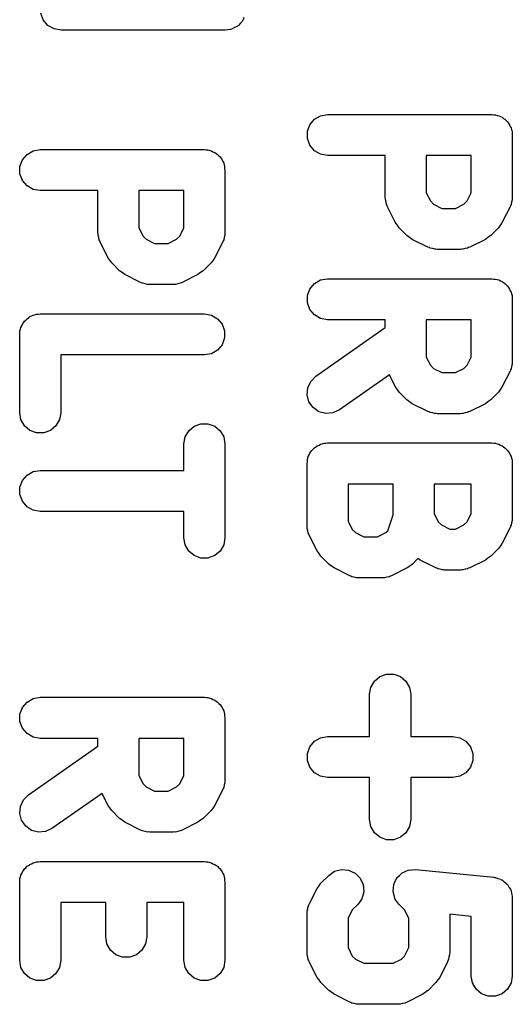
# Model space of a CAD drawing. Extents: x 81 to 161, y -172 to -32.
# Tile 2 of 94: x 84.78 to 87.78, y -165.83 to -159.83. Entities that reach past the tile are written whole.
import ezdxf

# ---------------------------------------------------------------- set-up
doc = ezdxf.new("R2010")
doc.units = 0
doc.header["$MEASUREMENT"] = 0
doc.layers.add('BLACK', color=7, linetype='CONTINUOUS')

msp = doc.modelspace()

# ---------------------------------------------------------------- linework, layer by layer
at = {"layer": 'BLACK', "linetype": 'CONTINUOUS'}
for p, q in [((84.9244, -159.836), (84.9095, -159.795)), ((84.9523, -159.87), (84.9244, -159.836)), ((86.135, -159.845), (86.1235, -159.857)), ((86.1373, -159.84), (86.135, -159.845)), ((86.1409, -159.836), (86.1373, -159.84)), ((86.1464, -159.821), (86.1409, -159.836)), ((84.9899, -159.891), (84.9523, -159.87)), ((85.0326, -159.899), (84.9899, -159.891)), ((86.0326, -159.899), (85.0326, -159.899)), ((86.0487, -159.896), (86.0326, -159.899)), ((86.0649, -159.895), (86.0487, -159.896)), ((86.0699, -159.892), (86.0649, -159.895)), ((86.0754, -159.891), (86.0699, -159.892)), ((86.0895, -159.883), (86.0754, -159.891)), ((86.1043, -159.876), (86.0895, -159.883)), ((86.1082, -159.872), (86.1043, -159.876)), ((86.113, -159.87), (86.1082, -159.872)), ((86.1235, -159.857), (86.113, -159.87)), ((86.5474, -160.474), (86.5753, -160.44)), ((86.5753, -160.44), (86.6129, -160.419)), ((86.6129, -160.419), (86.6556, -160.411)), ((86.6556, -160.411), (87.6556, -160.411)), ((87.6556, -160.411), (87.6664, -160.413)), ((87.6664, -160.413), (87.6773, -160.413)), ((87.6773, -160.413), (87.6876, -160.417)), ((87.6876, -160.417), (87.6984, -160.419)), ((87.6984, -160.419), (87.7078, -160.424)), ((87.7078, -160.424), (87.7181, -160.428)), ((87.7181, -160.428), (87.7265, -160.435)), ((87.7265, -160.435), (87.736, -160.44)), ((87.736, -160.44), (87.743, -160.449)), ((86.5325, -160.514), (86.5474, -160.474)), ((87.743, -160.449), (87.7514, -160.456)), ((87.7514, -160.456), (87.7568, -160.465)), ((87.7568, -160.465), (87.7639, -160.474)), ((87.7639, -160.474), (87.7676, -160.484)), ((87.7676, -160.484), (87.7731, -160.493)), ((87.7731, -160.493), (87.775, -160.504)), ((87.775, -160.504), (87.7787, -160.514)), ((86.5325, -160.558), (86.5325, -160.514)), ((86.5474, -160.599), (86.5325, -160.558)), ((87.7787, -160.514), (87.7787, -160.525)), ((87.7787, -160.525), (87.7806, -160.536)), ((87.7806, -160.536), (87.7806, -160.917)), ((84.8629, -160.633), (84.9056, -160.625)), ((84.9056, -160.625), (85.9056, -160.625)), ((85.9056, -160.625), (85.9164, -160.627)), ((86.5753, -160.632), (86.5474, -160.599)), ((84.7974, -160.688), (84.8253, -160.655)), ((84.8253, -160.655), (84.8629, -160.633)), ((85.9164, -160.627), (85.9273, -160.627)), ((85.9273, -160.627), (85.9376, -160.631)), ((85.9376, -160.631), (85.9484, -160.633)), ((85.9484, -160.633), (85.9578, -160.638)), ((85.9578, -160.638), (85.9681, -160.642)), ((85.9681, -160.642), (85.9765, -160.649)), ((85.9765, -160.649), (85.986, -160.655)), ((85.986, -160.655), (85.993, -160.663)), ((85.993, -160.663), (86.0014, -160.67)), ((86.0014, -160.67), (86.0068, -160.68)), ((86.0068, -160.68), (86.0139, -160.688)), ((86.6129, -160.654), (86.5753, -160.632)), ((86.6556, -160.661), (86.6129, -160.654)), ((87.0068, -160.661), (86.6556, -160.661)), ((87.0068, -160.917), (87.0068, -160.661)), ((87.2568, -160.661), (87.2568, -160.888)), ((87.5306, -160.661), (87.2568, -160.661)), ((87.5306, -160.888), (87.5306, -160.661)), ((84.7825, -160.729), (84.7974, -160.688)), ((84.7825, -160.772), (84.7825, -160.729)), ((86.0139, -160.688), (86.0176, -160.698)), ((86.0176, -160.698), (86.0231, -160.708)), ((86.0231, -160.708), (86.025, -160.718)), ((86.025, -160.718), (86.0287, -160.729)), ((86.0287, -160.729), (86.0287, -160.74)), ((86.0287, -160.74), (86.0306, -160.75)), ((84.7974, -160.813), (84.7825, -160.772)), ((86.0306, -160.75), (86.0306, -161.131)), ((84.8253, -160.846), (84.7974, -160.813)), ((84.8629, -160.868), (84.8253, -160.846)), ((84.9056, -160.875), (84.8629, -160.868)), ((85.2568, -160.875), (84.9056, -160.875)), ((85.2568, -161.131), (85.2568, -160.875)), ((85.5068, -160.875), (85.5068, -161.102)), ((85.7806, -160.875), (85.5068, -160.875)), ((85.7806, -161.102), (85.7806, -160.875)), ((87.0081, -160.924), (87.0068, -160.917)), ((87.0076, -160.931), (87.0081, -160.924)), ((87.2568, -160.888), (87.2822, -160.938)), ((87.5053, -160.938), (87.5306, -160.888)), ((87.7806, -160.917), (87.7794, -160.924)), ((87.7794, -160.924), (87.7798, -160.931)), ((87.0118, -160.945), (87.0076, -160.931)), ((87.0143, -160.96), (87.0118, -160.945)), ((87.018, -160.966), (87.0143, -160.96)), ((87.02, -160.973), (87.018, -160.966)), ((87.0676, -161.068), (87.02, -160.973)), ((87.2822, -160.938), (87.3011, -160.957)), ((87.3011, -160.957), (87.3518, -160.983)), ((87.3518, -160.983), (87.4356, -160.983)), ((87.4356, -160.983), (87.4863, -160.957)), ((87.4863, -160.957), (87.5053, -160.938)), ((87.7674, -160.973), (87.7198, -161.068)), ((87.7695, -160.966), (87.7674, -160.973)), ((87.7731, -160.96), (87.7695, -160.966)), ((87.7756, -160.945), (87.7731, -160.96)), ((87.7798, -160.931), (87.7756, -160.945)), ((85.5068, -161.102), (85.5322, -161.153)), ((85.7553, -161.153), (85.7806, -161.102)), ((87.0796, -161.084), (87.0676, -161.068)), ((87.091, -161.101), (87.0796, -161.084)), ((87.1387, -161.148), (87.091, -161.101)), ((87.6964, -161.101), (87.6488, -161.148)), ((87.7079, -161.084), (87.6964, -161.101)), ((87.7198, -161.068), (87.7079, -161.084)), ((85.2581, -161.138), (85.2568, -161.131)), ((85.2576, -161.146), (85.2581, -161.138)), ((85.2618, -161.16), (85.2576, -161.146)), ((85.2643, -161.174), (85.2618, -161.16)), ((85.5322, -161.153), (85.5511, -161.171)), ((85.7363, -161.171), (85.7553, -161.153)), ((86.0256, -161.16), (86.0231, -161.174)), ((86.0298, -161.146), (86.0256, -161.16)), ((86.0306, -161.131), (86.0294, -161.138)), ((86.0294, -161.138), (86.0298, -161.146)), ((87.1551, -161.16), (87.1387, -161.148)), ((87.1711, -161.172), (87.1551, -161.16)), ((87.6324, -161.16), (87.6163, -161.172)), ((87.6488, -161.148), (87.6324, -161.16)), ((85.268, -161.18), (85.2643, -161.174)), ((85.27, -161.187), (85.268, -161.18)), ((85.3176, -161.282), (85.27, -161.187)), ((85.5511, -161.171), (85.6018, -161.197)), ((85.6018, -161.197), (85.6856, -161.197)), ((85.6856, -161.197), (85.7363, -161.171)), ((86.0174, -161.187), (85.9698, -161.282)), ((86.0195, -161.18), (86.0174, -161.187)), ((86.0231, -161.174), (86.0195, -161.18)), ((87.2664, -161.219), (87.1711, -161.172)), ((87.2733, -161.221), (87.2664, -161.219)), ((87.2795, -161.225), (87.2733, -161.221)), ((87.294, -161.228), (87.2795, -161.225)), ((87.5079, -161.225), (87.4935, -161.228)), ((87.5141, -161.221), (87.5079, -161.225)), ((87.521, -161.219), (87.5141, -161.221)), ((87.6163, -161.172), (87.521, -161.219)), ((85.3296, -161.299), (85.3176, -161.282)), ((85.9698, -161.282), (85.9579, -161.299)), ((87.308, -161.232), (87.294, -161.228)), ((87.3152, -161.231), (87.308, -161.232)), ((87.3223, -161.233), (87.3152, -161.231)), ((87.4651, -161.233), (87.3223, -161.233)), ((87.4722, -161.231), (87.4651, -161.233)), ((87.4794, -161.232), (87.4722, -161.231)), ((87.4935, -161.228), (87.4794, -161.232)), ((85.341, -161.315), (85.3296, -161.299)), ((85.3887, -161.363), (85.341, -161.315)), ((85.9464, -161.315), (85.8988, -161.363)), ((85.9579, -161.299), (85.9464, -161.315)), ((85.4051, -161.374), (85.3887, -161.363)), ((85.4211, -161.386), (85.4051, -161.374)), ((85.5164, -161.434), (85.4211, -161.386)), ((85.8663, -161.386), (85.771, -161.434)), ((85.8824, -161.374), (85.8663, -161.386)), ((85.8988, -161.363), (85.8824, -161.374)), ((85.5233, -161.436), (85.5164, -161.434)), ((85.5295, -161.439), (85.5233, -161.436)), ((85.544, -161.442), (85.5295, -161.439)), ((85.558, -161.446), (85.544, -161.442)), ((85.5652, -161.446), (85.558, -161.446)), ((85.5723, -161.447), (85.5652, -161.446)), ((85.7151, -161.447), (85.5723, -161.447)), ((85.7222, -161.446), (85.7151, -161.447)), ((85.7294, -161.446), (85.7222, -161.446)), ((85.7435, -161.442), (85.7294, -161.446)), ((85.7579, -161.439), (85.7435, -161.442)), ((85.7641, -161.436), (85.7579, -161.439)), ((85.771, -161.434), (85.7641, -161.436)), ((86.5474, -161.474), (86.5753, -161.44)), ((86.5753, -161.44), (86.6129, -161.419)), ((86.6129, -161.419), (86.6556, -161.411)), ((86.6556, -161.411), (87.6556, -161.411)), ((87.6556, -161.411), (87.6664, -161.413)), ((87.6664, -161.413), (87.6773, -161.413)), ((87.6773, -161.413), (87.6876, -161.417)), ((87.6876, -161.417), (87.6984, -161.419)), ((87.6984, -161.419), (87.7078, -161.424)), ((87.7078, -161.424), (87.7181, -161.428)), ((87.7181, -161.428), (87.7265, -161.435)), ((87.7265, -161.435), (87.736, -161.44)), ((87.736, -161.44), (87.743, -161.449)), ((87.743, -161.449), (87.7514, -161.456)), ((87.7514, -161.456), (87.7568, -161.465)), ((86.5325, -161.514), (86.5474, -161.474)), ((86.5325, -161.558), (86.5325, -161.514)), ((87.7568, -161.465), (87.7639, -161.474)), ((87.7639, -161.474), (87.7676, -161.484)), ((87.7676, -161.484), (87.7731, -161.493)), ((87.7731, -161.493), (87.775, -161.504)), ((87.775, -161.504), (87.7787, -161.514)), ((87.7787, -161.514), (87.7787, -161.525)), ((86.5474, -161.599), (86.5325, -161.558)), ((87.7787, -161.525), (87.7806, -161.536)), ((87.7806, -161.536), (87.7806, -161.917)), ((84.8347, -161.649), (84.8431, -161.642)), ((84.8431, -161.642), (84.8534, -161.638)), ((84.8534, -161.638), (84.8629, -161.633)), ((84.8629, -161.633), (84.8736, -161.631)), ((84.8736, -161.631), (84.8839, -161.627)), ((84.8839, -161.627), (84.8948, -161.627)), ((84.8948, -161.627), (84.9056, -161.625)), ((84.9056, -161.625), (85.9056, -161.625)), ((85.9056, -161.625), (85.9484, -161.633)), ((85.9484, -161.633), (85.986, -161.655)), ((86.5753, -161.632), (86.5474, -161.599)), ((86.6129, -161.654), (86.5753, -161.632)), ((84.7882, -161.708), (84.7936, -161.698)), ((84.7936, -161.698), (84.7974, -161.688)), ((84.7974, -161.688), (84.8044, -161.68)), ((84.8044, -161.68), (84.8099, -161.67)), ((84.8099, -161.67), (84.8182, -161.663)), ((84.8182, -161.663), (84.8253, -161.655)), ((84.8253, -161.655), (84.8347, -161.649)), ((85.986, -161.655), (86.0139, -161.688)), ((86.0139, -161.688), (86.0287, -161.729)), ((86.6556, -161.661), (86.6129, -161.654)), ((87.0068, -161.661), (86.6556, -161.661)), ((87.0068, -161.709), (87.0068, -161.661)), ((87.2568, -161.661), (87.2568, -161.888)), ((87.5306, -161.661), (87.2568, -161.661)), ((87.5306, -161.888), (87.5306, -161.661)), ((84.7806, -161.75), (84.7825, -161.74)), ((84.7806, -162.227), (84.7806, -161.75)), ((84.7825, -161.729), (84.7863, -161.718)), ((84.7825, -161.74), (84.7825, -161.729)), ((84.7863, -161.718), (84.7882, -161.708)), ((86.0287, -161.729), (86.0287, -161.772)), ((86.5839, -162.005), (87.0068, -161.709)), ((86.0139, -161.813), (85.986, -161.846)), ((86.0287, -161.772), (86.0139, -161.813)), ((85.9056, -161.875), (85.0306, -161.875)), ((85.0306, -161.875), (85.0306, -162.227)), ((85.9484, -161.868), (85.9056, -161.875)), ((85.986, -161.846), (85.9484, -161.868)), ((87.2568, -161.888), (87.2822, -161.938)), ((87.2822, -161.938), (87.3011, -161.957)), ((87.4863, -161.957), (87.5053, -161.938)), ((87.5053, -161.938), (87.5306, -161.888)), ((87.7798, -161.931), (87.7756, -161.945)), ((87.7806, -161.917), (87.7794, -161.924)), ((87.7794, -161.924), (87.7798, -161.931)), ((87.0319, -161.997), (86.7273, -162.21)), ((87.0676, -162.068), (87.0319, -161.997)), ((87.3011, -161.957), (87.3518, -161.983)), ((87.3518, -161.983), (87.4356, -161.983)), ((87.4356, -161.983), (87.4863, -161.957)), ((87.7674, -161.973), (87.7198, -162.068)), ((87.7695, -161.966), (87.7674, -161.973)), ((87.7731, -161.96), (87.7695, -161.966)), ((87.7756, -161.945), (87.7731, -161.96)), ((86.5349, -162.075), (86.5532, -162.036)), ((86.5532, -162.036), (86.5839, -162.005)), ((86.5311, -162.118), (86.5349, -162.075)), ((86.5423, -162.16), (86.5311, -162.118)), ((87.0796, -162.084), (87.0676, -162.068)), ((87.091, -162.101), (87.0796, -162.084)), ((87.1387, -162.148), (87.091, -162.101)), ((87.6964, -162.101), (87.6488, -162.148)), ((87.7079, -162.084), (87.6964, -162.101)), ((87.7198, -162.068), (87.7079, -162.084)), ((86.5672, -162.196), (86.5423, -162.16)), ((87.1551, -162.16), (87.1387, -162.148)), ((87.1711, -162.172), (87.1551, -162.16)), ((87.2664, -162.219), (87.1711, -162.172)), ((87.6163, -162.172), (87.521, -162.219)), ((87.6324, -162.16), (87.6163, -162.172)), ((87.6488, -162.148), (87.6324, -162.16)), ((84.7882, -162.269), (84.7806, -162.227)), ((85.0306, -162.227), (85.0231, -162.269)), ((86.6028, -162.221), (86.5672, -162.196)), ((86.6447, -162.232), (86.6028, -162.221)), ((86.688, -162.228), (86.6447, -162.232)), ((86.7273, -162.21), (86.688, -162.228)), ((87.2733, -162.221), (87.2664, -162.219)), ((87.2795, -162.225), (87.2733, -162.221)), ((87.294, -162.228), (87.2795, -162.225)), ((87.308, -162.232), (87.294, -162.228)), ((87.3152, -162.231), (87.308, -162.232)), ((87.3223, -162.233), (87.3152, -162.231)), ((87.4651, -162.233), (87.3223, -162.233)), ((87.4722, -162.231), (87.4651, -162.233)), ((87.4794, -162.232), (87.4722, -162.231)), ((87.4935, -162.228), (87.4794, -162.232)), ((87.5079, -162.225), (87.4935, -162.228)), ((87.5141, -162.221), (87.5079, -162.225)), ((87.521, -162.219), (87.5141, -162.221)), ((84.8099, -162.307), (84.7882, -162.269)), ((85.0231, -162.269), (85.0014, -162.307)), ((85.8431, -162.309), (85.8839, -162.294)), ((85.8839, -162.294), (85.9273, -162.294)), ((85.9273, -162.294), (85.9681, -162.309)), ((84.8431, -162.335), (84.8099, -162.307)), ((84.8839, -162.35), (84.8431, -162.335)), ((84.9273, -162.35), (84.8839, -162.35)), ((84.9681, -162.335), (84.9273, -162.35)), ((85.0014, -162.307), (84.9681, -162.335)), ((85.7882, -162.374), (85.8099, -162.337)), ((85.8099, -162.337), (85.8431, -162.309)), ((85.9681, -162.309), (86.0014, -162.337)), ((86.0014, -162.337), (86.0231, -162.374)), ((85.7806, -162.417), (85.7882, -162.374)), ((85.7806, -162.578), (85.7806, -162.417)), ((86.0231, -162.374), (86.0306, -162.417)), ((86.0306, -162.417), (86.0306, -162.988)), ((86.6034, -162.424), (86.6129, -162.419)), ((86.6129, -162.419), (86.6236, -162.417)), ((86.6236, -162.417), (86.6339, -162.413)), ((86.6339, -162.413), (86.6448, -162.413)), ((86.6448, -162.413), (86.6556, -162.411)), ((86.6556, -162.411), (87.6556, -162.411)), ((87.6556, -162.411), (87.6664, -162.413)), ((87.6664, -162.413), (87.6773, -162.413)), ((87.6773, -162.413), (87.6876, -162.417)), ((87.6876, -162.417), (87.6984, -162.419)), ((87.6984, -162.419), (87.7078, -162.424)), ((86.5436, -162.484), (86.5474, -162.474)), ((86.5474, -162.474), (86.5544, -162.465)), ((86.5544, -162.465), (86.5599, -162.456)), ((86.5599, -162.456), (86.5682, -162.449)), ((86.5682, -162.449), (86.5753, -162.44)), ((86.5753, -162.44), (86.5847, -162.435)), ((86.5847, -162.435), (86.5931, -162.428)), ((86.5931, -162.428), (86.6034, -162.424)), ((87.7078, -162.424), (87.7181, -162.428)), ((87.7181, -162.428), (87.7265, -162.435)), ((87.7265, -162.435), (87.736, -162.44)), ((87.736, -162.44), (87.743, -162.449)), ((87.743, -162.449), (87.7514, -162.456)), ((87.7514, -162.456), (87.7568, -162.465)), ((87.7568, -162.465), (87.7639, -162.474)), ((87.7639, -162.474), (87.7676, -162.484)), ((86.5306, -162.536), (86.5325, -162.525)), ((86.5306, -162.917), (86.5306, -162.536)), ((86.5325, -162.514), (86.5363, -162.504)), ((86.5325, -162.525), (86.5325, -162.514)), ((86.5363, -162.504), (86.5382, -162.493)), ((86.5382, -162.493), (86.5436, -162.484)), ((87.7676, -162.484), (87.7731, -162.493)), ((87.7731, -162.493), (87.775, -162.504)), ((87.775, -162.504), (87.7787, -162.514)), ((87.7787, -162.514), (87.7787, -162.525)), ((87.7787, -162.525), (87.7806, -162.536)), ((87.7806, -162.536), (87.7806, -162.869)), ((84.8253, -162.607), (84.8629, -162.585)), ((84.8629, -162.585), (84.9056, -162.578)), ((84.9056, -162.578), (85.7806, -162.578)), ((84.7825, -162.681), (84.7974, -162.64)), ((84.7974, -162.64), (84.8253, -162.607)), ((86.7806, -162.661), (86.7806, -162.888)), ((87.0544, -162.661), (86.7806, -162.661)), ((87.0544, -162.849), (87.0544, -162.661)), ((87.3044, -162.661), (87.3044, -162.84)), ((87.5306, -162.661), (87.3044, -162.661)), ((87.5306, -162.84), (87.5306, -162.661)), ((84.7825, -162.724), (84.7825, -162.681)), ((84.7974, -162.765), (84.7825, -162.724)), ((84.8253, -162.799), (84.7974, -162.765)), ((84.8629, -162.82), (84.8253, -162.799)), ((84.9056, -162.828), (84.8629, -162.82)), ((85.7806, -162.828), (84.9056, -162.828)), ((85.7806, -162.988), (85.7806, -162.828)), ((87.3044, -162.84), (87.3298, -162.891)), ((87.5053, -162.891), (87.5306, -162.84)), ((86.7806, -162.888), (86.806, -162.938)), ((87.0226, -162.945), (87.0544, -162.849)), ((87.3298, -162.891), (87.3487, -162.91)), ((87.4863, -162.91), (87.5053, -162.891)), ((87.7756, -162.898), (87.7731, -162.912)), ((87.7798, -162.884), (87.7756, -162.898)), ((87.7806, -162.869), (87.7794, -162.877)), ((87.7794, -162.877), (87.7798, -162.884)), ((86.5319, -162.924), (86.5306, -162.917)), ((86.5314, -162.931), (86.5319, -162.924)), ((86.5356, -162.945), (86.5314, -162.931)), ((86.5382, -162.96), (86.5356, -162.945)), ((86.5418, -162.966), (86.5382, -162.96)), ((86.806, -162.938), (86.8249, -162.957)), ((86.8249, -162.957), (86.8756, -162.983)), ((86.9594, -162.983), (87.0101, -162.957)), ((87.0101, -162.957), (87.0226, -162.945)), ((87.3487, -162.91), (87.3994, -162.935)), ((87.3994, -162.935), (87.4356, -162.935)), ((87.4356, -162.935), (87.4863, -162.91)), ((87.7674, -162.925), (87.7198, -163.021)), ((87.7695, -162.918), (87.7674, -162.925)), ((87.7731, -162.912), (87.7695, -162.918)), ((85.7882, -163.031), (85.7806, -162.988)), ((86.0306, -162.988), (86.0231, -163.031)), ((86.5438, -162.973), (86.5418, -162.966)), ((86.5914, -163.068), (86.5438, -162.973)), ((86.8756, -162.983), (86.9594, -162.983)), ((87.7198, -163.021), (87.7079, -163.037)), ((85.8099, -163.069), (85.7882, -163.031)), ((85.8431, -163.097), (85.8099, -163.069)), ((86.0014, -163.069), (85.9681, -163.097)), ((86.0231, -163.031), (86.0014, -163.069)), ((86.6034, -163.084), (86.5914, -163.068)), ((87.6964, -163.053), (87.6488, -163.101)), ((87.7079, -163.037), (87.6964, -163.053)), ((85.8839, -163.112), (85.8431, -163.097)), ((85.9273, -163.112), (85.8839, -163.112)), ((85.9681, -163.097), (85.9273, -163.112)), ((86.6148, -163.101), (86.6034, -163.084)), ((86.6625, -163.148), (86.6148, -163.101)), ((87.2061, -163.115), (87.1726, -163.148)), ((87.2188, -163.124), (87.2061, -163.115)), ((87.314, -163.172), (87.2188, -163.124)), ((87.6163, -163.124), (87.521, -163.172)), ((87.6324, -163.112), (87.6163, -163.124)), ((87.6488, -163.101), (87.6324, -163.112)), ((86.6789, -163.16), (86.6625, -163.148)), ((86.695, -163.172), (86.6789, -163.16)), ((86.7902, -163.219), (86.695, -163.172)), ((87.1401, -163.172), (87.0449, -163.219)), ((87.1562, -163.16), (87.1401, -163.172)), ((87.1726, -163.148), (87.1562, -163.16)), ((87.3209, -163.174), (87.314, -163.172)), ((87.3272, -163.177), (87.3209, -163.174)), ((87.3416, -163.18), (87.3272, -163.177)), ((87.3556, -163.184), (87.3416, -163.18)), ((87.3628, -163.184), (87.3556, -163.184)), ((87.3699, -163.185), (87.3628, -163.184)), ((87.4651, -163.185), (87.3699, -163.185)), ((87.4722, -163.184), (87.4651, -163.185)), ((87.4794, -163.184), (87.4722, -163.184)), ((87.4935, -163.18), (87.4794, -163.184)), ((87.5079, -163.177), (87.4935, -163.18)), ((87.5141, -163.174), (87.5079, -163.177)), ((87.521, -163.172), (87.5141, -163.174)), ((86.7971, -163.221), (86.7902, -163.219)), ((86.8033, -163.225), (86.7971, -163.221)), ((86.8178, -163.228), (86.8033, -163.225)), ((86.8318, -163.232), (86.8178, -163.228)), ((86.839, -163.231), (86.8318, -163.232)), ((86.8461, -163.233), (86.839, -163.231)), ((86.989, -163.233), (86.8461, -163.233)), ((86.996, -163.231), (86.989, -163.233)), ((87.0032, -163.232), (86.996, -163.231)), ((87.0173, -163.228), (87.0032, -163.232)), ((87.0317, -163.225), (87.0173, -163.228)), ((87.0379, -163.221), (87.0317, -163.225)), ((87.0449, -163.219), (87.0379, -163.221)), ((86.9191, -163.899), (86.9408, -163.861)), ((86.9408, -163.861), (86.9741, -163.833)), ((86.9741, -163.833), (87.0149, -163.818)), ((87.0149, -163.818), (87.0583, -163.818)), ((87.0583, -163.818), (87.0991, -163.833)), ((87.0991, -163.833), (87.1323, -163.861)), ((87.1323, -163.861), (87.154, -163.899)), ((86.9116, -163.941), (86.9191, -163.899)), ((87.154, -163.899), (87.1616, -163.941)), ((84.8253, -163.988), (84.8629, -163.967)), ((84.8629, -163.967), (84.9056, -163.959)), ((84.9056, -163.959), (85.9056, -163.959)), ((85.9056, -163.959), (85.9164, -163.961)), ((85.9164, -163.961), (85.9273, -163.961)), ((85.9273, -163.961), (85.9376, -163.965)), ((85.9376, -163.965), (85.9484, -163.967)), ((85.9484, -163.967), (85.9578, -163.972)), ((85.9578, -163.972), (85.9681, -163.976)), ((85.9681, -163.976), (85.9765, -163.983)), ((86.9116, -164.197), (86.9116, -163.941)), ((87.1616, -163.941), (87.1616, -164.197)), ((84.7825, -164.062), (84.7974, -164.022)), ((84.7974, -164.022), (84.8253, -163.988)), ((85.9765, -163.983), (85.986, -163.988)), ((85.986, -163.988), (85.993, -163.997)), ((85.993, -163.997), (86.0014, -164.004)), ((86.0014, -164.004), (86.0068, -164.013)), ((86.0068, -164.013), (86.0139, -164.022)), ((86.0139, -164.022), (86.0176, -164.032)), ((86.0176, -164.032), (86.0231, -164.041)), ((86.0231, -164.041), (86.025, -164.052)), ((84.7825, -164.106), (84.7825, -164.062)), ((86.025, -164.052), (86.0287, -164.062)), ((86.0287, -164.062), (86.0287, -164.073)), ((86.0287, -164.073), (86.0306, -164.084)), ((86.0306, -164.084), (86.0306, -164.465)), ((84.7974, -164.147), (84.7825, -164.106)), ((84.8253, -164.18), (84.7974, -164.147)), ((84.8629, -164.202), (84.8253, -164.18)), ((84.9056, -164.209), (84.8629, -164.202)), ((85.2568, -164.209), (84.9056, -164.209)), ((85.2568, -164.257), (85.2568, -164.209)), ((85.5068, -164.209), (85.5068, -164.436)), ((85.7806, -164.209), (85.5068, -164.209)), ((85.7806, -164.436), (85.7806, -164.209)), ((86.5753, -164.226), (86.6129, -164.205)), ((86.6129, -164.205), (86.6556, -164.197)), ((86.6556, -164.197), (86.9116, -164.197)), ((87.1616, -164.197), (87.4175, -164.197)), ((87.4175, -164.197), (87.4603, -164.205)), ((87.4603, -164.205), (87.4979, -164.226)), ((84.8339, -164.553), (85.2568, -164.257)), ((86.5325, -164.301), (86.5474, -164.26)), ((86.5474, -164.26), (86.5753, -164.226)), ((87.4979, -164.226), (87.5258, -164.26)), ((87.5258, -164.26), (87.5406, -164.301)), ((86.5325, -164.344), (86.5325, -164.301)), ((87.5406, -164.301), (87.5406, -164.344)), ((86.5474, -164.385), (86.5325, -164.344)), ((86.5753, -164.418), (86.5474, -164.385)), ((87.5258, -164.385), (87.4979, -164.418)), ((87.5406, -164.344), (87.5258, -164.385)), ((85.5068, -164.436), (85.5322, -164.486)), ((85.7553, -164.486), (85.7806, -164.436)), ((86.6129, -164.44), (86.5753, -164.418)), ((86.6556, -164.447), (86.6129, -164.44)), ((86.9116, -164.447), (86.6556, -164.447)), ((86.9116, -164.703), (86.9116, -164.447)), ((87.4175, -164.447), (87.1616, -164.447)), ((87.1616, -164.447), (87.1616, -164.703)), ((87.4603, -164.44), (87.4175, -164.447)), ((87.4979, -164.418), (87.4603, -164.44)), ((85.5322, -164.486), (85.5511, -164.505)), ((85.5511, -164.505), (85.6018, -164.531)), ((85.6856, -164.531), (85.7363, -164.505)), ((85.7363, -164.505), (85.7553, -164.486)), ((86.0174, -164.521), (85.9698, -164.616)), ((86.0195, -164.514), (86.0174, -164.521)), ((86.0231, -164.508), (86.0195, -164.514)), ((86.0256, -164.493), (86.0231, -164.508)), ((86.0298, -164.479), (86.0256, -164.493)), ((86.0306, -164.465), (86.0294, -164.472)), ((86.0294, -164.472), (86.0298, -164.479)), ((84.8032, -164.584), (84.8339, -164.553)), ((85.2819, -164.545), (84.9773, -164.758)), ((85.3176, -164.616), (85.2819, -164.545)), ((85.6018, -164.531), (85.6856, -164.531)), ((84.7811, -164.666), (84.7849, -164.623)), ((84.7849, -164.623), (84.8032, -164.584)), ((85.3296, -164.632), (85.3176, -164.616)), ((85.341, -164.649), (85.3296, -164.632)), ((85.9579, -164.632), (85.9464, -164.649)), ((85.9698, -164.616), (85.9579, -164.632)), ((84.7923, -164.708), (84.7811, -164.666)), ((85.3887, -164.696), (85.341, -164.649)), ((85.4051, -164.708), (85.3887, -164.696)), ((85.8988, -164.696), (85.8824, -164.708)), ((85.9464, -164.649), (85.8988, -164.696)), ((84.8172, -164.744), (84.7923, -164.708)), ((84.8528, -164.769), (84.8172, -164.744)), ((84.9773, -164.758), (84.938, -164.776)), ((85.4211, -164.72), (85.4051, -164.708)), ((85.5164, -164.767), (85.4211, -164.72)), ((85.8663, -164.72), (85.771, -164.767)), ((85.8824, -164.708), (85.8663, -164.72)), ((86.9191, -164.746), (86.9116, -164.703)), ((86.9408, -164.784), (86.9191, -164.746)), ((87.154, -164.746), (87.1323, -164.784)), ((87.1616, -164.703), (87.154, -164.746)), ((84.8947, -164.78), (84.8528, -164.769)), ((84.938, -164.776), (84.8947, -164.78)), ((85.5233, -164.769), (85.5164, -164.767)), ((85.5295, -164.773), (85.5233, -164.769)), ((85.544, -164.776), (85.5295, -164.773)), ((85.558, -164.78), (85.544, -164.776)), ((85.5652, -164.779), (85.558, -164.78)), ((85.5723, -164.781), (85.5652, -164.779)), ((85.7151, -164.781), (85.5723, -164.781)), ((85.7222, -164.779), (85.7151, -164.781)), ((85.7294, -164.78), (85.7222, -164.779)), ((85.7435, -164.776), (85.7294, -164.78)), ((85.7579, -164.773), (85.7435, -164.776)), ((85.7641, -164.769), (85.7579, -164.773)), ((85.771, -164.767), (85.7641, -164.769)), ((86.9741, -164.811), (86.9408, -164.784)), ((87.0149, -164.826), (86.9741, -164.811)), ((87.0991, -164.811), (87.0583, -164.826)), ((87.1323, -164.784), (87.0991, -164.811)), ((87.0583, -164.826), (87.0149, -164.826)), ((84.8099, -165.004), (84.8182, -164.997)), ((84.8182, -164.997), (84.8253, -164.988)), ((84.8253, -164.988), (84.8347, -164.983)), ((84.8347, -164.983), (84.8431, -164.976)), ((84.8431, -164.976), (84.8534, -164.972)), ((84.8534, -164.972), (84.8629, -164.967)), ((84.8629, -164.967), (84.8736, -164.965)), ((84.8736, -164.965), (84.8839, -164.961)), ((84.8839, -164.961), (84.8948, -164.961)), ((84.8948, -164.961), (84.9056, -164.959)), ((84.9056, -164.959), (85.9056, -164.959)), ((85.9056, -164.959), (85.9164, -164.961)), ((85.9164, -164.961), (85.9273, -164.961)), ((85.9273, -164.961), (85.9376, -164.965)), ((85.9376, -164.965), (85.9484, -164.967)), ((85.9484, -164.967), (85.9578, -164.972)), ((85.9578, -164.972), (85.9681, -164.976)), ((85.9681, -164.976), (85.9765, -164.983)), ((85.9765, -164.983), (85.986, -164.988)), ((85.986, -164.988), (85.993, -164.997)), ((85.993, -164.997), (86.0014, -165.004)), ((84.7825, -165.062), (84.7863, -165.052)), ((84.7863, -165.052), (84.7882, -165.041)), ((84.7882, -165.041), (84.7936, -165.032)), ((84.7936, -165.032), (84.7974, -165.022)), ((84.7974, -165.022), (84.8044, -165.013)), ((84.8044, -165.013), (84.8099, -165.004)), ((86.0014, -165.004), (86.0068, -165.013)), ((86.0068, -165.013), (86.0139, -165.022)), ((86.0139, -165.022), (86.0176, -165.032)), ((86.0176, -165.032), (86.0231, -165.041)), ((86.0231, -165.041), (86.025, -165.052)), ((86.025, -165.052), (86.0287, -165.062)), ((86.6148, -165.091), (86.6625, -165.043)), ((86.6625, -165.043), (86.698, -165.018)), ((86.698, -165.018), (86.74, -165.007)), ((86.74, -165.007), (86.7832, -165.011)), ((86.7832, -165.011), (86.8226, -165.029)), ((86.8226, -165.029), (86.8533, -165.06)), ((86.8533, -165.06), (86.8716, -165.099)), ((87.0682, -165.079), (87.077, -165.06)), ((87.077, -165.06), (87.0776, -165.06)), ((87.0776, -165.06), (87.0779, -165.059)), ((87.0779, -165.059), (87.0929, -165.044)), ((87.0929, -165.044), (87.1077, -165.029)), ((87.1077, -165.029), (87.1084, -165.029)), ((87.1084, -165.029), (87.109, -165.028)), ((87.109, -165.028), (87.1281, -165.02)), ((87.1281, -165.02), (87.1471, -165.011)), ((87.1471, -165.011), (87.1479, -165.011)), ((87.1479, -165.011), (87.1486, -165.011)), ((87.1486, -165.011), (87.1695, -165.009)), ((87.1695, -165.009), (87.1903, -165.007)), ((87.1903, -165.007), (87.1911, -165.007)), ((87.1911, -165.007), (87.1919, -165.007)), ((87.1919, -165.007), (87.6681, -165.055)), ((87.6681, -165.055), (87.6726, -165.056)), ((87.6726, -165.056), (87.6773, -165.056)), ((87.6773, -165.056), (87.6934, -165.062)), ((84.7806, -165.084), (84.7825, -165.073)), ((84.7806, -165.56), (84.7806, -165.084)), ((84.7825, -165.073), (84.7825, -165.062)), ((86.0287, -165.062), (86.0287, -165.073)), ((86.0287, -165.073), (86.0306, -165.084)), ((86.0306, -165.084), (86.0306, -165.56)), ((86.5914, -165.123), (86.6034, -165.107)), ((86.6034, -165.107), (86.6148, -165.091)), ((86.8716, -165.099), (86.8754, -165.143)), ((87.0548, -165.141), (87.0569, -165.12)), ((87.0569, -165.12), (87.0587, -165.099)), ((87.0587, -165.099), (87.059, -165.099)), ((87.059, -165.099), (87.0591, -165.098)), ((87.0591, -165.098), (87.0682, -165.079)), ((87.6934, -165.062), (87.7098, -165.067)), ((87.7098, -165.067), (87.7137, -165.07)), ((87.7137, -165.07), (87.7181, -165.071)), ((87.7181, -165.071), (87.7312, -165.082)), ((87.7312, -165.082), (87.7451, -165.092)), ((87.7451, -165.092), (87.7478, -165.096)), ((87.7478, -165.096), (87.7514, -165.099)), ((87.7514, -165.099), (87.7599, -165.114)), ((87.7599, -165.114), (87.7696, -165.128)), ((86.5438, -165.219), (86.5914, -165.123)), ((86.8754, -165.143), (86.8641, -165.185)), ((87.055, -165.142), (87.0548, -165.141)), ((87.0549, -165.143), (87.055, -165.142)), ((87.0603, -165.163), (87.0549, -165.143)), ((87.0655, -165.183), (87.0603, -165.163)), ((87.7696, -165.128), (87.7707, -165.133)), ((87.7707, -165.133), (87.7731, -165.137)), ((87.7731, -165.137), (87.776, -165.153)), ((87.776, -165.153), (87.7803, -165.17)), ((87.7803, -165.17), (87.7798, -165.175)), ((87.7798, -165.175), (87.7806, -165.179)), ((87.7806, -165.179), (87.7806, -165.656)), ((85.3044, -165.209), (85.0306, -165.209)), ((85.0306, -165.209), (85.0306, -165.56)), ((85.3044, -165.417), (85.3044, -165.209)), ((85.7806, -165.209), (85.5544, -165.209)), ((85.5544, -165.209), (85.5544, -165.417)), ((85.7806, -165.56), (85.7806, -165.209)), ((86.5356, -165.246), (86.5382, -165.232)), ((86.5382, -165.232), (86.5418, -165.226)), ((86.5418, -165.226), (86.5438, -165.219)), ((86.8392, -165.22), (86.806, -165.253)), ((86.8641, -165.185), (86.8392, -165.22)), ((87.0659, -165.184), (87.0655, -165.183)), ((87.0661, -165.185), (87.0659, -165.184)), ((87.0782, -165.202), (87.0661, -165.185)), ((87.09, -165.219), (87.0782, -165.202)), ((87.0906, -165.22), (87.09, -165.219)), ((87.091, -165.22), (87.0906, -165.22)), ((87.1243, -165.253), (87.091, -165.22)), ((86.5306, -165.275), (86.5319, -165.268)), ((86.5306, -165.513), (86.5306, -165.275)), ((86.5314, -165.26), (86.5356, -165.246)), ((86.5319, -165.268), (86.5314, -165.26)), ((86.806, -165.253), (86.7806, -165.304)), ((87.1497, -165.304), (87.1243, -165.253)), ((87.5306, -165.293), (87.3997, -165.279)), ((87.3997, -165.279), (87.3997, -165.513)), ((87.5306, -165.656), (87.5306, -165.293)), ((86.7806, -165.304), (86.7806, -165.483)), ((87.1497, -165.483), (87.1497, -165.304)), ((85.312, -165.46), (85.3044, -165.417)), ((85.5544, -165.417), (85.5469, -165.46)), ((85.3337, -165.498), (85.312, -165.46)), ((85.5469, -165.46), (85.5252, -165.498)), ((85.3669, -165.526), (85.3337, -165.498)), ((85.4077, -165.541), (85.3669, -165.526)), ((85.4919, -165.526), (85.4511, -165.541)), ((85.5252, -165.498), (85.4919, -165.526)), ((86.5319, -165.52), (86.5306, -165.513)), ((86.5314, -165.527), (86.5319, -165.52)), ((86.5356, -165.541), (86.5314, -165.527)), ((86.7806, -165.483), (86.806, -165.534)), ((86.806, -165.534), (86.8249, -165.553)), ((87.1054, -165.553), (87.1243, -165.534)), ((87.1243, -165.534), (87.1497, -165.483)), ((87.3988, -165.527), (87.3947, -165.541)), ((87.3997, -165.513), (87.3984, -165.52)), ((87.3984, -165.52), (87.3988, -165.527)), ((84.7882, -165.603), (84.7806, -165.56)), ((85.0306, -165.56), (85.0231, -165.603)), ((85.4511, -165.541), (85.4077, -165.541)), ((85.7882, -165.603), (85.7806, -165.56)), ((86.0306, -165.56), (86.0231, -165.603)), ((86.5382, -165.555), (86.5356, -165.541)), ((86.5418, -165.562), (86.5382, -165.555)), ((86.5438, -165.569), (86.5418, -165.562)), ((86.5914, -165.664), (86.5438, -165.569)), ((86.8249, -165.553), (86.8756, -165.578)), ((86.8756, -165.578), (87.0547, -165.578)), ((87.0547, -165.578), (87.1054, -165.553)), ((87.3865, -165.569), (87.3388, -165.664)), ((87.3885, -165.562), (87.3865, -165.569)), ((87.3921, -165.555), (87.3885, -165.562)), ((87.3947, -165.541), (87.3921, -165.555)), ((84.8099, -165.641), (84.7882, -165.603)), ((84.8431, -165.669), (84.8099, -165.641)), ((85.0014, -165.641), (84.9681, -165.669)), ((85.0231, -165.603), (85.0014, -165.641)), ((85.8099, -165.641), (85.7882, -165.603)), ((85.8431, -165.669), (85.8099, -165.641)), ((86.0014, -165.641), (85.9681, -165.669)), ((86.0231, -165.603), (86.0014, -165.641)), ((87.5382, -165.698), (87.5306, -165.656)), ((87.7806, -165.656), (87.7731, -165.698)), ((84.8839, -165.683), (84.8431, -165.669)), ((84.9273, -165.683), (84.8839, -165.683)), ((84.9681, -165.669), (84.9273, -165.683)), ((85.8839, -165.683), (85.8431, -165.669)), ((85.9273, -165.683), (85.8839, -165.683)), ((85.9681, -165.669), (85.9273, -165.683)), ((86.6034, -165.68), (86.5914, -165.664)), ((86.6148, -165.696), (86.6034, -165.68)), ((86.6625, -165.744), (86.6148, -165.696)), ((87.3154, -165.696), (87.2678, -165.744)), ((87.3269, -165.68), (87.3154, -165.696)), ((87.3388, -165.664), (87.3269, -165.68)), ((87.5599, -165.736), (87.5382, -165.698)), ((87.7731, -165.698), (87.7514, -165.736)), ((86.6789, -165.755), (86.6625, -165.744)), ((86.695, -165.767), (86.6789, -165.755)), ((86.7902, -165.815), (86.695, -165.767)), ((87.2353, -165.767), (87.1401, -165.815)), ((87.2514, -165.755), (87.2353, -165.767)), ((87.2678, -165.744), (87.2514, -165.755)), ((87.5931, -165.764), (87.5599, -165.736)), ((87.6339, -165.779), (87.5931, -165.764)), ((87.6773, -165.779), (87.6339, -165.779)), ((87.7181, -165.764), (87.6773, -165.779)), ((87.7514, -165.736), (87.7181, -165.764)), ((86.7971, -165.817), (86.7902, -165.815)), ((86.8033, -165.821), (86.7971, -165.817)), ((86.8178, -165.823), (86.8033, -165.821)), ((86.8318, -165.827), (86.8178, -165.823)), ((86.839, -165.827), (86.8318, -165.827)), ((86.8461, -165.828), (86.839, -165.827)), ((87.0842, -165.828), (86.8461, -165.828)), ((87.0913, -165.827), (87.0842, -165.828)), ((87.0985, -165.827), (87.0913, -165.827)), ((87.1125, -165.823), (87.0985, -165.827)), ((87.1269, -165.821), (87.1125, -165.823)), ((87.1332, -165.817), (87.1269, -165.821)), ((87.1401, -165.815), (87.1332, -165.817))]:
    msp.add_line(p, q, dxfattribs=at)

doc.saveas('drawing.dxf')
